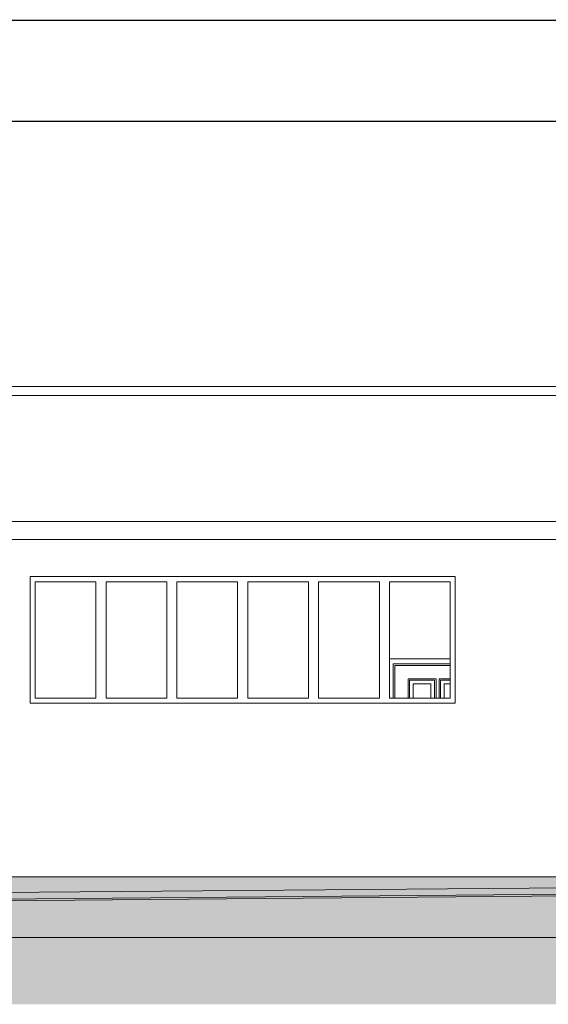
# Model space of a CAD drawing. Header units: millimetres. Extents: x 0 to 650, y -1 to 707.
# Tile 88 of 256: x 272 to 324, y 610 to 707. Entities that reach past the tile are written whole.
import ezdxf
from ezdxf.xclip import XClip

# ---------------------------------------------------------------- set-up
doc = ezdxf.new("R2010")
doc.units = ezdxf.units.MM
doc.header["$MEASUREMENT"] = 0
doc.header["$XCLIPFRAME"] = 0
doc.linetypes.add('Wipeout_Contour', pattern=[1000, 0, -1000])
for name, color, linetype in [('Cobertura.ARQ', 7, 'Continuous'), ('Desenho 2D - Geral', 7, 'Continuous'), ('Desenho 2D - Geral.2D', 7, 'Continuous'), ('Laje.ARQ', 7, 'Continuous'), ('Parede.ARQ', 7, 'Continuous')]:
    doc.layers.add(name, color=color, linetype=linetype)

# ---------------------------------------------------------------- blocks, each defined once
blk = doc.blocks.new('Desenho_3_3', base_point=(252.309, 622.835))
at = {"color": 254, "linetype": 'Wipeout_Contour', "lineweight": 0, "ltscale": 2845.690956}
blk.add_wipeout([(499.756, 622.685), (94.543, 622.685), (94.543, 616.685), (499.756, 616.685)], dxfattribs=at).dxf.layer = 'Laje.ARQ'
at = {"color": 254, "linetype": 'Wipeout_Contour', "lineweight": 0, "ltscale": 2845.282854}
blk.add_wipeout([(107.696, 671.135), (107.696, 670.23), (320.691, 670.23), (320.691, 671.135)], dxfattribs=at).dxf.layer = 'Parede.ARQ'
at = {"color": 254, "linetype": 'Wipeout_Contour', "lineweight": 0, "ltscale": 2805.584355}
blk.add_wipeout([(273.248, 640.335), (273.248, 651.835), (272.748, 651.835), (272.748, 640.335)], dxfattribs=at).dxf.layer = 'Parede.ARQ'
at = {"color": 254, "linetype": 'Wipeout_Contour', "lineweight": 0, "ltscale": 2874.268268}
blk.add_wipeout([(314.248, 651.835), (314.248, 640.335), (314.748, 640.335), (314.748, 651.835)], dxfattribs=at).dxf.layer = 'Parede.ARQ'
at = {"layer": 'Desenho 2D - Geral', "linetype": 'Continuous', "lineweight": 0}
h = blk.add_hatch(dxfattribs=at)
h.set_pattern_fill('Terra_0003', color=83, style=0, pattern_type=2)
h.set_pattern_definition([(45, (252.3092, 622.835), (-2.757716, 2.757716), []), (45, (251.39, 623.754), (-5.51543, 5.51543), []), (45, (250.471, 624.673), (-5.51543, 5.51543), []), (135, (249.5515, 625.5926), (0.919239, 0.919239), [3.9, -3.9])])
h.paths.add_polyline_path([(501.596, 622.26), (94.543, 618.849), (94.543, 610.081), (501.596, 610.081)])
at = {"layer": 'Laje.ARQ', "linetype": 'Continuous', "lineweight": 0}
h = blk.add_hatch(dxfattribs=at)
h.set_pattern_fill('Concreto_Celular_0003', color=83, style=0, pattern_type=2)
h.set_pattern_definition([(0, (252.309, 622.835), (0, 7.79423), [0.4875, -4.0125]), (0, (254.559, 626.732), (0, 7.79423), [0.4875, -4.0125]), (60, (252.309, 622.835), (-6.75, 3.89711), [0.4875, -4.0125]), (60, (256.809, 622.835), (-6.75, 3.89711), [0.4875, -4.0125]), (120, (252.797, 622.835), (6.75, 3.89711), [0.4875, -4.0125]), (120, (257.297, 622.835), (6.75, 3.89711), [0.4875, -4.0125]), (0, (252.3092, 623.5849), (0, 1.5), [0, -1.5, 0, -2.25]), (45, (253.0592, 623.5849), (-1.06066, 1.06066), [0, -1.125, 0, -1.875])])
h.paths.add_polyline_path([(499.756, 622.685), (94.543, 622.685), (94.543, 616.685), (499.756, 616.685)])
at = {"layer": 'Desenho 2D - Geral', "color": 9, "linetype": 'Continuous', "lineweight": 0}
blk.add_line((94.543, 618.849), (501.596, 622.26), dxfattribs=at)
at = {"layer": 'Desenho 2D - Geral.2D', "color": 7, "linetype": 'Continuous', "lineweight": 0}
for p, q in [((94.543, 619.735), (504.066, 623.009)), ((94.543, 619.029), (504.066, 622.434))]:
    blk.add_line(p, q, dxfattribs=at)
at = {"layer": 'Laje.ARQ', "color": 7, "linetype": 'Continuous', "lineweight": 0}
for p, q in [((499.756, 622.685), (94.543, 622.685)), ((499.756, 616.685), (94.543, 616.685))]:
    blk.add_line(p, q, dxfattribs=at)
at = {"color": 254, "linetype": 'Wipeout_Contour', "lineweight": 0, "ltscale": 3025.24454}
blk.add_wipeout([(320.691, 670.23), (376.691, 670.231), (376.691, 671.135), (320.691, 671.135)], dxfattribs=at).dxf.layer = 'Parede.ARQ'
at = {"color": 254, "linetype": 'Wipeout_Contour', "lineweight": 0, "ltscale": 11436.889279}
blk.add_wipeout([(273.248, 651.835), (279.248, 651.835), (280.248, 651.835), (286.248, 651.835), (287.248, 651.835), (293.248, 651.835), (294.248, 651.835), (300.248, 651.835), (301.248, 651.835), (307.248, 651.835), (308.248, 651.835), (314.248, 651.835), (314.748, 651.835), (314.748, 652.335), (272.748, 652.335), (272.748, 651.835)], dxfattribs=at).dxf.layer = 'Parede.ARQ'
at = {"color": 254, "linetype": 'Wipeout_Contour', "lineweight": 0, "ltscale": 11278.510161}
blk.add_wipeout([(279.248, 640.335), (273.248, 640.335), (272.748, 640.335), (272.748, 639.835), (314.748, 639.835), (314.748, 640.335), (314.248, 640.335), (308.248, 640.335), (307.248, 640.335), (301.248, 640.335), (300.248, 640.335), (294.248, 640.335), (293.248, 640.335), (287.248, 640.335), (286.248, 640.335), (280.248, 640.335)], dxfattribs=at).dxf.layer = 'Parede.ARQ'
at = {"layer": 'Parede.ARQ', "color": 8, "linetype": 'Continuous', "lineweight": 0}
for q in [(107.696, 671.135), (376.691, 671.135)]:
    blk.add_line((320.691, 671.135), q, dxfattribs=at)
at = {"layer": 'Parede.ARQ', "color": 7, "linetype": 'Continuous', "lineweight": 0}
for p, q in [((272.748, 651.835), (272.748, 652.335)), ((272.748, 652.335), (314.748, 652.335)), ((272.748, 640.335), (272.748, 651.835)), ((314.748, 652.335), (314.748, 651.835)), ((314.748, 651.835), (314.748, 640.335)), ((272.748, 639.835), (272.748, 640.335)), ((314.748, 640.335), (314.748, 639.835)), ((314.748, 639.835), (272.748, 639.835))]:
    blk.add_line(p, q, dxfattribs=at)
at = {"color": 254, "linetype": 'Wipeout_Contour', "lineweight": 0, "ltscale": 7683.414264}
blk.add_wipeout([(107.696, 670.23), (107.696, 657.78), (444.491, 657.781), (444.491, 657.256), (485.691, 657.256), (485.691, 670.231), (408.191, 670.231), (408.191, 669.631), (376.691, 669.631), (376.691, 670.231)], dxfattribs=at).dxf.layer = 'Cobertura.ARQ'
at = {"color": 254, "linetype": 'Wipeout_Contour', "lineweight": 0, "ltscale": 2816.203809}
blk.add_wipeout([(279.248, 640.335), (280.248, 640.335), (280.248, 651.835), (279.248, 651.835)], dxfattribs=at).dxf.layer = 'Parede.ARQ'
at = {"color": 254, "linetype": 'Wipeout_Contour', "lineweight": 0, "ltscale": 2827.446592}
blk.add_wipeout([(286.248, 640.335), (287.248, 640.335), (287.248, 651.835), (286.248, 651.835)], dxfattribs=at).dxf.layer = 'Parede.ARQ'
at = {"color": 254, "linetype": 'Wipeout_Contour', "lineweight": 0, "ltscale": 2838.92103}
blk.add_wipeout([(293.248, 640.335), (294.248, 640.335), (294.248, 651.835), (293.248, 651.835)], dxfattribs=at).dxf.layer = 'Parede.ARQ'
at = {"color": 254, "linetype": 'Wipeout_Contour', "lineweight": 0, "ltscale": 2850.624325}
blk.add_wipeout([(300.248, 640.335), (301.248, 640.335), (301.248, 651.835), (300.248, 651.835)], dxfattribs=at).dxf.layer = 'Parede.ARQ'
at = {"color": 254, "linetype": 'Wipeout_Contour', "lineweight": 0, "ltscale": 2862.553669}
blk.add_wipeout([(307.248, 640.335), (308.248, 640.335), (308.248, 651.835), (307.248, 651.835)], dxfattribs=at).dxf.layer = 'Parede.ARQ'
at = {"layer": 'Cobertura.ARQ', "color": 7, "linetype": 'Continuous', "lineweight": 0}
blk.add_line((376.691, 670.231), (107.696, 670.23), dxfattribs=at)
at = {"color": 254, "linetype": 'Wipeout_Contour', "lineweight": 0, "ltscale": 2917.449855}
blk.add_wipeout([(444.491, 657.781), (107.696, 657.78), (107.696, 656), (444.491, 656.001)], dxfattribs=at).dxf.layer = 'Cobertura.ARQ'
at = {"color": 254, "linetype": 'Wipeout_Contour', "lineweight": 0, "ltscale": 2810.688643}
blk.add_wipeout([(279.248, 640.335), (279.248, 651.835), (273.248, 651.835), (273.248, 640.335)], dxfattribs=at).dxf.layer = 'Parede.ARQ'
at = {"color": 254, "linetype": 'Wipeout_Contour', "lineweight": 0, "ltscale": 2821.81427}
blk.add_wipeout([(286.248, 640.335), (286.248, 651.835), (280.248, 651.835), (280.248, 640.335)], dxfattribs=at).dxf.layer = 'Parede.ARQ'
at = {"color": 254, "linetype": 'Wipeout_Contour', "lineweight": 0, "ltscale": 2833.172948}
blk.add_wipeout([(293.248, 640.335), (293.248, 651.835), (287.248, 651.835), (287.248, 640.335)], dxfattribs=at).dxf.layer = 'Parede.ARQ'
at = {"color": 254, "linetype": 'Wipeout_Contour', "lineweight": 0, "ltscale": 2844.761884}
blk.add_wipeout([(300.248, 640.335), (300.248, 651.835), (294.248, 651.835), (294.248, 640.335)], dxfattribs=at).dxf.layer = 'Parede.ARQ'
at = {"color": 254, "linetype": 'Wipeout_Contour', "lineweight": 0, "ltscale": 2856.578275}
blk.add_wipeout([(307.248, 640.335), (307.248, 651.835), (301.248, 651.835), (301.248, 640.335)], dxfattribs=at).dxf.layer = 'Parede.ARQ'
at = {"color": 254, "linetype": 'Wipeout_Contour', "lineweight": 0, "ltscale": 2868.61931}
blk.add_wipeout([(314.248, 640.335), (314.248, 651.835), (308.248, 651.835), (308.248, 640.335)], dxfattribs=at).dxf.layer = 'Parede.ARQ'
at = {"layer": 'Cobertura.ARQ', "color": 7, "linetype": 'Continuous', "lineweight": 0}
for p, q in [((107.696, 657.78), (444.491, 657.781)), ((107.696, 656), (444.491, 656.001))]:
    blk.add_line(p, q, dxfattribs=at)
at = {"layer": 'Parede.ARQ', "color": 7, "linetype": 'Continuous', "lineweight": 0}
for p, q in [((273.248, 651.835), (273.248, 640.335)), ((279.248, 651.835), (273.248, 651.835)), ((279.248, 640.335), (279.248, 651.835)), ((280.248, 651.835), (280.248, 640.335)), ((286.248, 651.835), (280.248, 651.835)), ((286.248, 640.335), (286.248, 651.835)), ((287.248, 651.835), (287.248, 640.335)), ((293.248, 651.835), (287.248, 651.835)), ((293.248, 640.335), (293.248, 651.835)), ((294.248, 651.835), (294.248, 640.335)), ((300.248, 651.835), (294.248, 651.835)), ((300.248, 640.335), (300.248, 651.835)), ((301.248, 651.835), (301.248, 640.335)), ((307.248, 651.835), (301.248, 651.835)), ((307.248, 640.335), (307.248, 651.835)), ((308.248, 651.835), (308.248, 640.335)), ((314.248, 651.835), (308.248, 651.835)), ((314.248, 640.335), (314.248, 651.835)), ((314.248, 644.205), (308.248, 644.205)), ((308.624, 640.335), (308.624, 643.705)), ((308.624, 643.705), (314.248, 643.705)), ((308.774, 640.335), (308.774, 643.555)), ((308.774, 643.555), (314.248, 643.555)), ((310.074, 640.335), (310.074, 642.255)), ((310.074, 642.255), (312.844, 642.255)), ((312.694, 642.105), (310.224, 642.105)), ((310.224, 642.105), (310.224, 640.335)), ((312.694, 640.335), (312.694, 642.105)), ((312.844, 642.255), (312.844, 640.335)), ((313.144, 640.335), (313.144, 642.255)), ((313.144, 642.255), (314.248, 642.255)), ((314.248, 642.105), (313.294, 642.105)), ((313.294, 642.105), (313.294, 640.335)), ((312.344, 641.755), (310.574, 641.755)), ((310.574, 641.755), (310.574, 640.335)), ((312.344, 640.335), (312.344, 641.755)), ((314.248, 641.755), (313.644, 641.755)), ((313.644, 641.755), (313.644, 640.335)), ((273.248, 640.335), (279.248, 640.335)), ((280.248, 640.335), (286.248, 640.335)), ((287.248, 640.335), (293.248, 640.335)), ((294.248, 640.335), (300.248, 640.335)), ((301.248, 640.335), (307.248, 640.335)), ((308.248, 640.335), (314.248, 640.335))]:
    blk.add_line(p, q, dxfattribs=at)

msp = doc.modelspace()

# ---------------------------------------------------------------- linework, layer by layer
at = {"layer": 'Desenho 2D - Geral.2D', "color": 7, "linetype": 'Continuous', "lineweight": 0}
for p, q in [((0, 707.3), (649.463, 707.3)), ((165.063, 707.316), (649.463, 707.364)), ((34.525, 697.304), (639.463, 697.363)), ((34.525, 697.304), (639.463, 697.304))]:
    msp.add_line(p, q, dxfattribs=at)

# ---------------------------------------------------------------- block references
at = {"color": 7, "linetype": 'Continuous', "lineweight": 0}
ref = msp.add_blockref('Desenho_3_3', (252.309, 622.835), dxfattribs=at)
XClip(ref).set_block_clipping_path([(94.5429147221, 610.0813537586), (504.066260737, 688.4753035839)])

doc.saveas('drawing.dxf')
